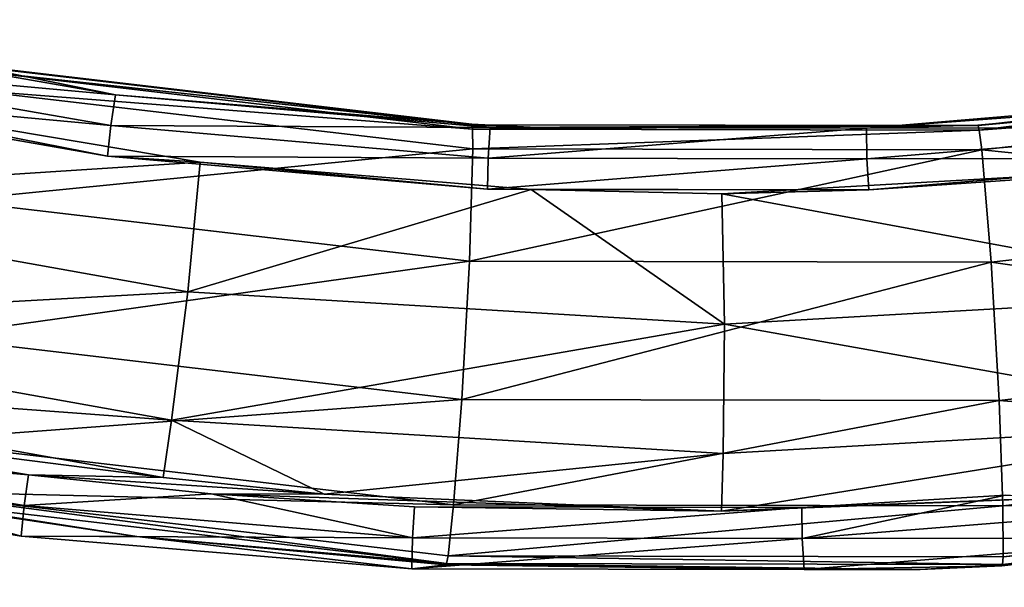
# Model space of a CAD drawing. Header units: millimetres. Extents: x 1 to 191, y -95 to 95.
# Tile 16 of 173: x 87 to 100, y -67 to -59. Entities that reach past the tile are written whole.
import ezdxf

# ---------------------------------------------------------------- set-up
doc = ezdxf.new("R2010")
doc.units = ezdxf.units.MM
doc.header["$LTSCALE"] = 25.4
doc.layers.get('0').update_dxf_attribs({"true_color": 0xff5454})

# ---------------------------------------------------------------- blocks, each defined once
blk = doc.blocks.new('DOWNLIGHT-ES111-9571-9575.STL')
at = {"color": 18, "true_color": 0x080808}
mesh = blk.add_polyface(dxfattribs=at)
corners = [(1.281, 95.294, 8.475), (25.24, 71.253, 8.475), (24.994, -70.747, 8.475), (191.281, 94.966, 8.475), (167.239, 71.008, 8.475), (190.953, -95.034, 8.475), (0.953, -94.705, 8.475), (166.994, -70.992, 8.475)]
mesh.append_faces([[corners[k] for k in face] for face in [(1, 3, 4), (6, 2, 5)]], dxfattribs={"vtx0": -1, "vtx1": -1, "color": 18})
mesh.append_faces([[corners[k] for k in face] for face in [(0, 1, 2), (1, 0, 3), (4, 3, 5), (2, 6, 0), (5, 2, 7), (5, 7, 4)]], dxfattribs={"vtx0": -1, "vtx2": -1, "color": 18})
mesh = blk.add_polyface(dxfattribs=at)
corners = [(0.953, -94.705, 11.715), (2.315, -93.348, 11.715), (1.281, 95.294, 11.715), (190.953, -95.034, 11.715), (189.595, -93.671, 11.715), (189.919, 93.609, 11.715), (2.639, 93.932, 11.715), (191.281, 94.966, 11.715)]
mesh.append_faces([[corners[k] for k in face] for face in [(0, 1, 2), (1, 3, 4), (4, 3, 5), (2, 6, 7), (6, 2, 1), (7, 5, 3)]], dxfattribs={"vtx0": -1, "vtx1": -1, "color": 18})
mesh.append_faces([[corners[k] for k in face] for face in [(1, 0, 3), (7, 6, 5)]], dxfattribs={"vtx0": -1, "vtx2": -1, "color": 18})
mesh = blk.add_polyface(dxfattribs=at)
corners = [(2.315, -93.348, 9.475), (19.325, -76.397, 9.475), (2.639, 93.932, 9.475), (189.595, -93.671, 9.475), (172.644, -76.662, 9.475), (172.909, 76.658, 9.475), (19.589, 76.923, 9.475), (189.919, 93.609, 9.475)]
mesh.append_faces([[corners[k] for k in face] for face in [(0, 1, 2), (1, 3, 4), (4, 3, 5), (2, 6, 7), (6, 2, 1), (7, 5, 3)]], dxfattribs={"vtx0": -1, "vtx1": -1, "color": 18})
mesh.append_faces([[corners[k] for k in face] for face in [(1, 0, 3), (7, 6, 5)]], dxfattribs={"vtx0": -1, "vtx2": -1, "color": 18})
mesh = blk.add_polyface(dxfattribs=at)
corners = [(19.325, -76.397, 23.975), (20.687, -75.039, 23.975), (19.589, 76.923, 23.975), (172.644, -76.662, 23.975), (171.287, -75.3, 23.975), (171.547, 75.3, 23.975), (20.947, 75.56, 23.975), (172.909, 76.658, 23.975)]
mesh.append_faces([[corners[k] for k in face] for face in [(0, 1, 2), (1, 3, 4), (4, 3, 5), (2, 6, 7), (6, 2, 1), (7, 5, 3)]], dxfattribs={"vtx0": -1, "vtx1": -1, "color": 18})
mesh.append_faces([[corners[k] for k in face] for face in [(1, 0, 3), (7, 6, 5)]], dxfattribs={"vtx0": -1, "vtx2": -1, "color": 18})
mesh = blk.add_polyface(dxfattribs=at)
corners = [(171.486, -75.5, 95.255), (20.747, 75.761, 95.255), (20.487, -75.239, 95.255), (171.747, 75.5, 95.255)]
mesh.append_faces([[corners[k] for k in face] for face in [(0, 1, 2), (1, 0, 3)]], dxfattribs={"vtx0": -1, "color": 18})
mesh = blk.add_polyface(dxfattribs=at)
corners = [(20.747, 75.761, 10.255), (21.646, 74.859, 10.255), (21.388, -74.341, 10.255), (171.747, 75.5, 10.255), (170.846, 74.601, 10.255), (171.486, -75.5, 10.255), (20.487, -75.239, 10.255), (170.588, -74.598, 10.255)]
mesh.append_faces([[corners[k] for k in face] for face in [(1, 3, 4), (6, 2, 5)]], dxfattribs={"vtx0": -1, "vtx1": -1, "color": 18})
mesh.append_faces([[corners[k] for k in face] for face in [(0, 1, 2), (1, 0, 3), (4, 3, 5), (2, 6, 0), (5, 2, 7), (5, 7, 4)]], dxfattribs={"vtx0": -1, "vtx2": -1, "color": 18})
mesh = blk.add_polyface(dxfattribs=at)
corners = [(20.687, -75.039, 9.475), (23.632, -72.104, 9.475), (20.947, 75.56, 9.475), (171.287, -75.3, 9.475), (168.352, -72.354, 9.475), (168.602, 72.365, 9.475), (23.882, 72.615, 9.475), (171.547, 75.3, 9.475)]
mesh.append_faces([[corners[k] for k in face] for face in [(0, 1, 2), (1, 3, 4), (4, 3, 5), (2, 6, 7), (6, 2, 1), (7, 5, 3)]], dxfattribs={"vtx0": -1, "vtx1": -1, "color": 18})
mesh.append_faces([[corners[k] for k in face] for face in [(1, 0, 3), (7, 6, 5)]], dxfattribs={"vtx0": -1, "vtx2": -1, "color": 18})
mesh = blk.add_polyface(dxfattribs=at)
corners = [(21.646, 74.859, 94.355), (170.588, -74.598, 94.355), (21.388, -74.341, 94.355), (170.846, 74.601, 94.355)]
mesh.append_faces([[corners[k] for k in face] for face in [(0, 1, 2), (1, 0, 3)]], dxfattribs={"vtx0": -1, "color": 18})
mesh = blk.add_polyface(dxfattribs=at)
corners = [(23.632, -72.104, 11.715), (24.994, -70.747, 11.715), (23.882, 72.615, 11.715), (168.352, -72.354, 11.715), (166.994, -70.992, 11.715), (167.239, 71.008, 11.715), (25.24, 71.253, 11.715), (168.602, 72.365, 11.715)]
mesh.append_faces([[corners[k] for k in face] for face in [(0, 1, 2), (1, 3, 4), (4, 3, 5), (2, 6, 7), (6, 2, 1), (7, 5, 3)]], dxfattribs={"vtx0": -1, "vtx1": -1, "color": 18})
mesh.append_faces([[corners[k] for k in face] for face in [(1, 0, 3), (7, 6, 5)]], dxfattribs={"vtx0": -1, "vtx2": -1, "color": 18})
blk = doc.blocks.new('DOWNLIGHT-II-9570.STL#2')
at = {"color": 18, "true_color": 0x080808}
mesh = blk.add_polyface(dxfattribs=at)
corners = [(199.981, 116.867, 9.777), (200.139, 109.374, 8.661), (199.297, 116.784, 9.442), (200.832, 109.378, 8.988)]
mesh.append_faces([[corners[k] for k in face] for face in [(0, 1, 2), (1, 0, 3)]], dxfattribs={"vtx0": -1, "color": 18})
mesh = blk.add_polyface(dxfattribs=at)
corners = [(200.832, 109.378, 8.988), (200.082, 116.87, 9.909), (200.934, 109.37, 9.119), (199.981, 116.867, 9.777)]
mesh.append_faces([[corners[k] for k in face] for face in [(0, 1, 2), (1, 0, 3)]], dxfattribs={"vtx0": -1, "color": 18})
mesh = blk.add_polyface(dxfattribs=at)
corners = [(200.934, 109.37, 9.119), (200.1, 116.864, 9.996), (200.952, 109.362, 9.205), (200.082, 116.87, 9.909)]
mesh.append_faces([[corners[k] for k in face] for face in [(0, 1, 2), (1, 0, 3)]], dxfattribs={"vtx0": -1, "color": 18})
mesh = blk.add_polyface(dxfattribs=at)
corners = [(200.1, 116.864, 9.996), (200.58, 111.986, 24.565), (200.952, 109.362, 9.205)]
mesh.append_faces([[corners[k] for k in face] for face in [(0, 1, 2)]], dxfattribs={"color": 18})
mesh = blk.add_polyface(dxfattribs=at)
corners = [(199.297, 116.784, 9.442), (198.708, 109.325, 8.367), (197.885, 116.574, 9.131), (200.139, 109.374, 8.661)]
mesh.append_faces([[corners[k] for k in face] for face in [(0, 1, 2), (1, 0, 3)]], dxfattribs={"vtx0": -1, "color": 18})
mesh = blk.add_polyface(dxfattribs=at)
corners = [(197.885, 116.574, 9.131), (196.833, 109.216, 8.414), (196.033, 116.252, 9.155), (198.708, 109.325, 8.367)]
mesh.append_faces([[corners[k] for k in face] for face in [(0, 1, 2), (1, 0, 3)]], dxfattribs={"vtx0": -1, "color": 18})
mesh = blk.add_polyface(dxfattribs=at)
corners = [(196.033, 116.252, 9.155), (195.307, 109.087, 8.826), (194.527, 115.951, 9.549), (196.833, 109.216, 8.414)]
mesh.append_faces([[corners[k] for k in face] for face in [(0, 1, 2), (1, 0, 3)]], dxfattribs={"vtx0": -1, "color": 18})
mesh = blk.add_polyface(dxfattribs=at)
corners = [(194.527, 115.951, 9.549), (195.04, 109.053, 9.011), (194.264, 115.887, 9.731), (195.307, 109.087, 8.826)]
mesh.append_faces([[corners[k] for k in face] for face in [(0, 1, 2), (1, 0, 3)]], dxfattribs={"vtx0": -1, "color": 18})
mesh = blk.add_polyface(dxfattribs=at)
corners = [(194.203, 115.865, 9.836), (195.04, 109.053, 9.011), (194.978, 109.038, 9.117), (194.264, 115.887, 9.731)]
mesh.append_faces([[corners[k] for k in face] for face in [(0, 1, 2), (1, 0, 3)]], dxfattribs={"vtx0": -1, "color": 18})
mesh = blk.add_polyface(dxfattribs=at)
corners = [(194.978, 109.038, 9.117), (194.587, 113.24, 9.613), (194.203, 115.865, 9.836)]
mesh.append_faces([[corners[k] for k in face] for face in [(0, 1, 2)]], dxfattribs={"color": 18})
mesh = blk.add_polyface(dxfattribs=at)
corners = [(194.587, 113.24, 9.613), (195.013, 107.522, 15.043), (194.586, 112.612, 15.58)]
mesh.append_faces([[corners[k] for k in face] for face in [(0, 1, 2)]], dxfattribs={"color": 18})
mesh = blk.add_polyface(dxfattribs=at)
corners = [(194.587, 113.24, 9.613), (194.978, 109.038, 9.117), (194.971, 109.032, 9.169)]
mesh.append_faces([[corners[k] for k in face] for face in [(0, 1, 2)]], dxfattribs={"color": 18})
mesh = blk.add_polyface(dxfattribs=at)
corners = [(194.587, 113.24, 9.613), (194.971, 109.032, 9.169), (195.013, 107.522, 15.043)]
mesh.append_faces([[corners[k] for k in face] for face in [(0, 1, 2)]], dxfattribs={"color": 18})
mesh = blk.add_polyface(dxfattribs=at)
corners = [(197.676, 105.595, 8.788), (199.004, 113.067, 9.716), (197.262, 112.882, 9.556), (199.43, 105.577, 8.927)]
mesh.append_faces([[corners[k] for k in face] for face in [(0, 1, 2), (1, 0, 3)]], dxfattribs={"vtx0": -1, "color": 18})
mesh = blk.add_polyface(dxfattribs=at)
corners = [(200.214, 105.553, 9.142), (199.004, 113.067, 9.716), (199.43, 105.577, 8.927)]
mesh.append_faces([[corners[k] for k in face] for face in [(0, 1, 2)]], dxfattribs={"color": 18})
mesh = blk.add_polyface(dxfattribs=at)
corners = [(200.214, 105.553, 9.142), (199.999, 110.945, 9.71), (199.004, 113.067, 9.716)]
mesh.append_faces([[corners[k] for k in face] for face in [(0, 1, 2)]], dxfattribs={"color": 18})
mesh = blk.add_polyface(dxfattribs=at)
corners = [(195.904, 105.56, 9.152), (197.262, 112.882, 9.556), (195.501, 112.642, 9.898), (197.676, 105.595, 8.788)]
mesh.append_faces([[corners[k] for k in face] for face in [(0, 1, 2), (1, 0, 3)]], dxfattribs={"vtx0": -1, "color": 18})
mesh = blk.add_polyface(dxfattribs=at)
corners = [(195.432, 107.529, 15.136), (195.419, 112.716, 15.591), (195.003, 112.654, 15.676), (195.852, 107.556, 15.047)]
mesh.append_faces([[corners[k] for k in face] for face in [(0, 1, 2), (1, 0, 3)]], dxfattribs={"vtx0": -1, "color": 18})
mesh = blk.add_polyface(dxfattribs=at)
corners = [(195.419, 112.716, 15.591), (195.852, 107.556, 15.047), (195.501, 112.642, 9.898)]
mesh.append_faces([[corners[k] for k in face] for face in [(0, 1, 2)]], dxfattribs={"color": 18})
mesh = blk.add_polyface(dxfattribs=at)
corners = [(195.013, 107.522, 15.043), (195.003, 112.654, 15.676), (194.586, 112.612, 15.58), (195.432, 107.529, 15.136)]
mesh.append_faces([[corners[k] for k in face] for face in [(0, 1, 2), (1, 0, 3)]], dxfattribs={"vtx0": -1, "color": 18})
mesh = blk.add_polyface(dxfattribs=at)
corners = [(195.501, 112.642, 9.898), (195.852, 107.556, 15.047), (195.904, 105.56, 9.152)]
mesh.append_faces([[corners[k] for k in face] for face in [(0, 1, 2)]], dxfattribs={"color": 18})
mesh = blk.add_polyface(dxfattribs=at)
corners = [(200.582, 106.651, 24.097), (200.163, 111.926, 24.653), (199.996, 109.408, 24.293)]
mesh.append_faces([[corners[k] for k in face] for face in [(0, 1, 2)]], dxfattribs={"color": 18})
mesh = blk.add_polyface(dxfattribs=at)
corners = [(200.582, 106.651, 24.097), (200.58, 111.986, 24.565), (200.163, 111.926, 24.653), (201.002, 106.677, 24.005)]
mesh.append_faces([[corners[k] for k in face] for face in [(0, 1, 2), (1, 0, 3)]], dxfattribs={"vtx0": -1, "color": 18})
mesh = blk.add_polyface(dxfattribs=at)
corners = [(200.58, 111.986, 24.565), (201.002, 106.677, 24.005), (200.952, 109.362, 9.205)]
mesh.append_faces([[corners[k] for k in face] for face in [(0, 1, 2)]], dxfattribs={"color": 18})
mesh = blk.add_polyface(dxfattribs=at)
corners = [(199.999, 110.945, 9.71), (200.162, 106.645, 24.002), (199.996, 109.408, 24.293)]
mesh.append_faces([[corners[k] for k in face] for face in [(0, 1, 2)]], dxfattribs={"color": 18})
mesh = blk.add_polyface(dxfattribs=at)
corners = [(199.999, 110.945, 9.71), (200.214, 105.553, 9.142), (200.162, 106.645, 24.002)]
mesh.append_faces([[corners[k] for k in face] for face in [(0, 1, 2)]], dxfattribs={"color": 18})
mesh = blk.add_polyface(dxfattribs=at)
corners = [(198.708, 109.325, 8.367), (200.126, 101.917, 7.875), (198.696, 102.031, 7.598), (200.139, 109.374, 8.661)]
mesh.append_faces([[corners[k] for k in face] for face in [(0, 1, 2), (1, 0, 3)]], dxfattribs={"vtx0": -1, "color": 18})
mesh = blk.add_polyface(dxfattribs=at)
corners = [(200.582, 106.651, 24.097), (199.996, 109.408, 24.293), (200.162, 106.645, 24.002)]
mesh.append_faces([[corners[k] for k in face] for face in [(0, 1, 2)]], dxfattribs={"color": 18})
mesh = blk.add_polyface(dxfattribs=at)
corners = [(200.139, 109.374, 8.661), (200.819, 101.842, 8.194), (200.126, 101.917, 7.875), (200.832, 109.378, 8.988)]
mesh.append_faces([[corners[k] for k in face] for face in [(0, 1, 2), (1, 0, 3)]], dxfattribs={"vtx0": -1, "color": 18})
mesh = blk.add_polyface(dxfattribs=at)
corners = [(200.819, 101.842, 8.194), (200.934, 109.37, 9.119), (200.921, 101.822, 8.323), (200.832, 109.378, 8.988)]
mesh.append_faces([[corners[k] for k in face] for face in [(0, 1, 2), (1, 0, 3)]], dxfattribs={"vtx0": -1, "color": 18})
mesh = blk.add_polyface(dxfattribs=at)
corners = [(200.934, 109.37, 9.119), (201.005, 108.25, 9.088), (200.921, 101.822, 8.323)]
mesh.append_faces([[corners[k] for k in face] for face in [(0, 1, 2)]], dxfattribs={"color": 18})
mesh = blk.add_polyface(dxfattribs=at)
corners = [(200.934, 109.37, 9.119), (200.952, 109.362, 9.205), (201.005, 108.25, 9.088)]
mesh.append_faces([[corners[k] for k in face] for face in [(0, 1, 2)]], dxfattribs={"color": 18})
mesh = blk.add_polyface(dxfattribs=at)
corners = [(200.952, 109.362, 9.205), (201.002, 106.677, 24.005), (201.005, 108.25, 9.088)]
mesh.append_faces([[corners[k] for k in face] for face in [(0, 1, 2)]], dxfattribs={"color": 18})
mesh = blk.add_polyface(dxfattribs=at)
corners = [(195.307, 109.087, 8.826), (196.821, 102.134, 7.667), (195.295, 102.179, 8.098), (196.833, 109.216, 8.414)]
mesh.append_faces([[corners[k] for k in face] for face in [(0, 1, 2), (1, 0, 3)]], dxfattribs={"vtx0": -1, "color": 18})
mesh = blk.add_polyface(dxfattribs=at)
corners = [(196.833, 109.216, 8.414), (198.696, 102.031, 7.598), (196.821, 102.134, 7.667), (198.708, 109.325, 8.367)]
mesh.append_faces([[corners[k] for k in face] for face in [(0, 1, 2), (1, 0, 3)]], dxfattribs={"vtx0": -1, "color": 18})
mesh = blk.add_polyface(dxfattribs=at)
corners = [(195.04, 109.053, 9.011), (195.295, 102.179, 8.098), (195.029, 102.175, 8.286), (195.307, 109.087, 8.826)]
mesh.append_faces([[corners[k] for k in face] for face in [(0, 1, 2), (1, 0, 3)]], dxfattribs={"vtx0": -1, "color": 18})
mesh = blk.add_polyface(dxfattribs=at)
corners = [(194.978, 109.038, 9.117), (195.029, 102.175, 8.286), (194.967, 102.168, 8.393), (195.04, 109.053, 9.011)]
mesh.append_faces([[corners[k] for k in face] for face in [(0, 1, 2), (1, 0, 3)]], dxfattribs={"vtx0": -1, "color": 18})
mesh = blk.add_polyface(dxfattribs=at)
corners = [(194.978, 109.038, 9.117), (194.967, 102.168, 8.393), (195.005, 103.044, 8.538)]
mesh.append_faces([[corners[k] for k in face] for face in [(0, 1, 2)]], dxfattribs={"color": 18})
mesh = blk.add_polyface(dxfattribs=at)
corners = [(194.978, 109.038, 9.117), (195.005, 103.044, 8.538), (194.971, 109.032, 9.169)]
mesh.append_faces([[corners[k] for k in face] for face in [(0, 1, 2)]], dxfattribs={"color": 18})
mesh = blk.add_polyface(dxfattribs=at)
corners = [(194.971, 109.032, 9.169), (195.004, 102.415, 14.505), (195.013, 107.522, 15.043)]
mesh.append_faces([[corners[k] for k in face] for face in [(0, 1, 2)]], dxfattribs={"color": 18})
mesh = blk.add_polyface(dxfattribs=at)
corners = [(194.971, 109.032, 9.169), (195.005, 103.044, 8.538), (195.004, 102.415, 14.505)]
mesh.append_faces([[corners[k] for k in face] for face in [(0, 1, 2)]], dxfattribs={"color": 18})
mesh = blk.add_polyface(dxfattribs=at)
corners = [(201.005, 108.25, 9.088), (200.939, 101.812, 8.409), (200.921, 101.822, 8.323)]
mesh.append_faces([[corners[k] for k in face] for face in [(0, 1, 2)]], dxfattribs={"color": 18})
mesh = blk.add_polyface(dxfattribs=at)
corners = [(201.005, 108.25, 9.088), (201.002, 106.677, 24.005), (200.939, 101.812, 8.409)]
mesh.append_faces([[corners[k] for k in face] for face in [(0, 1, 2)]], dxfattribs={"color": 18})
mesh = blk.add_polyface(dxfattribs=at)
corners = [(195.423, 102.387, 14.594), (195.013, 107.522, 15.043), (195.004, 102.415, 14.505), (195.432, 107.529, 15.136)]
mesh.append_faces([[corners[k] for k in face] for face in [(0, 1, 2), (1, 0, 3)]], dxfattribs={"vtx0": -1, "color": 18})
mesh = blk.add_polyface(dxfattribs=at)
corners = [(195.843, 102.378, 14.501), (195.432, 107.529, 15.136), (195.423, 102.387, 14.594), (195.852, 107.556, 15.047)]
mesh.append_faces([[corners[k] for k in face] for face in [(0, 1, 2), (1, 0, 3)]], dxfattribs={"vtx0": -1, "color": 18})
mesh = blk.add_polyface(dxfattribs=at)
corners = [(195.852, 107.556, 15.047), (195.843, 102.378, 14.501), (195.844, 102.971, 8.879)]
mesh.append_faces([[corners[k] for k in face] for face in [(0, 1, 2)]], dxfattribs={"color": 18})
mesh = blk.add_polyface(dxfattribs=at)
corners = [(195.852, 107.556, 15.047), (195.844, 102.971, 8.879), (195.904, 105.56, 9.152)]
mesh.append_faces([[corners[k] for k in face] for face in [(0, 1, 2)]], dxfattribs={"color": 18})
mesh = blk.add_polyface(dxfattribs=at)
corners = [(200.993, 101.352, 23.444), (200.582, 106.651, 24.097), (200.573, 101.36, 23.54), (201.002, 106.677, 24.005)]
mesh.append_faces([[corners[k] for k in face] for face in [(0, 1, 2), (1, 0, 3)]], dxfattribs={"vtx0": -1, "color": 18})
mesh = blk.add_polyface(dxfattribs=at)
corners = [(201.002, 106.677, 24.005), (200.993, 101.352, 23.444), (200.939, 101.812, 8.409)]
mesh.append_faces([[corners[k] for k in face] for face in [(0, 1, 2)]], dxfattribs={"color": 18})
mesh = blk.add_polyface(dxfattribs=at)
corners = [(200.573, 101.36, 23.54), (200.162, 106.645, 24.002), (200.153, 101.387, 23.447), (200.582, 106.651, 24.097)]
mesh.append_faces([[corners[k] for k in face] for face in [(0, 1, 2), (1, 0, 3)]], dxfattribs={"vtx0": -1, "color": 18})
mesh = blk.add_polyface(dxfattribs=at)
corners = [(200.162, 106.645, 24.002), (200.214, 105.553, 9.142), (200.153, 101.387, 23.447)]
mesh.append_faces([[corners[k] for k in face] for face in [(0, 1, 2)]], dxfattribs={"color": 18})
mesh = blk.add_polyface(dxfattribs=at)
corners = [(197.676, 105.595, 8.788), (195.844, 102.971, 8.879), (197.236, 98.309, 8.02)]
mesh.append_faces([[corners[k] for k in face] for face in [(0, 1, 2)]], dxfattribs={"color": 18})
mesh = blk.add_polyface(dxfattribs=at)
corners = [(197.676, 105.595, 8.788), (195.904, 105.56, 9.152), (195.844, 102.971, 8.879)]
mesh.append_faces([[corners[k] for k in face] for face in [(0, 1, 2)]], dxfattribs={"color": 18})
mesh = blk.add_polyface(dxfattribs=at)
corners = [(198.978, 98.089, 8.138), (197.676, 105.595, 8.788), (197.236, 98.309, 8.02), (199.43, 105.577, 8.927)]
mesh.append_faces([[corners[k] for k in face] for face in [(0, 1, 2), (1, 0, 3)]], dxfattribs={"vtx0": -1, "color": 18})
mesh = blk.add_polyface(dxfattribs=at)
corners = [(199.98, 100.162, 8.574), (199.43, 105.577, 8.927), (198.978, 98.089, 8.138)]
mesh.append_faces([[corners[k] for k in face] for face in [(0, 1, 2)]], dxfattribs={"color": 18})
mesh = blk.add_polyface(dxfattribs=at)
corners = [(200.214, 105.553, 9.142), (199.43, 105.577, 8.927), (199.98, 100.162, 8.574)]
mesh.append_faces([[corners[k] for k in face] for face in [(0, 1, 2)]], dxfattribs={"color": 18})
mesh = blk.add_polyface(dxfattribs=at)
corners = [(200.214, 105.553, 9.142), (199.98, 100.162, 8.574), (199.978, 98.625, 23.156)]
mesh.append_faces([[corners[k] for k in face] for face in [(0, 1, 2)]], dxfattribs={"color": 18})
mesh = blk.add_polyface(dxfattribs=at)
corners = [(200.214, 105.553, 9.142), (199.978, 98.625, 23.156), (200.153, 101.387, 23.447)]
mesh.append_faces([[corners[k] for k in face] for face in [(0, 1, 2)]], dxfattribs={"color": 18})
mesh = blk.add_polyface(dxfattribs=at)
corners = [(195.005, 103.044, 8.538), (194.967, 102.168, 8.393), (194.959, 102.163, 8.445)]
mesh.append_faces([[corners[k] for k in face] for face in [(0, 1, 2)]], dxfattribs={"color": 18})
mesh = blk.add_polyface(dxfattribs=at)
corners = [(195.005, 103.044, 8.538), (194.959, 102.163, 8.445), (195.004, 102.415, 14.505)]
mesh.append_faces([[corners[k] for k in face] for face in [(0, 1, 2)]], dxfattribs={"color": 18})
mesh = blk.add_polyface(dxfattribs=at)
corners = [(195.844, 102.971, 8.879), (195.843, 102.378, 14.501), (195.477, 98.478, 8.405)]
mesh.append_faces([[corners[k] for k in face] for face in [(0, 1, 2)]], dxfattribs={"color": 18})
mesh = blk.add_polyface(dxfattribs=at)
corners = [(197.236, 98.309, 8.02), (195.844, 102.971, 8.879), (195.477, 98.478, 8.405)]
mesh.append_faces([[corners[k] for k in face] for face in [(0, 1, 2)]], dxfattribs={"color": 18})
mesh = blk.add_polyface(dxfattribs=at)
corners = [(194.976, 97.264, 14.054), (195.004, 102.415, 14.505), (194.56, 97.327, 13.969), (195.423, 102.387, 14.594)]
mesh.append_faces([[corners[k] for k in face] for face in [(0, 1, 2), (1, 0, 3)]], dxfattribs={"vtx0": -1, "color": 18})
mesh = blk.add_polyface(dxfattribs=at)
corners = [(195.004, 102.415, 14.505), (194.959, 102.163, 8.445), (194.56, 97.327, 13.969)]
mesh.append_faces([[corners[k] for k in face] for face in [(0, 1, 2)]], dxfattribs={"color": 18})
mesh = blk.add_polyface(dxfattribs=at)
corners = [(195.393, 97.22, 13.957), (195.423, 102.387, 14.594), (194.976, 97.264, 14.054), (195.843, 102.378, 14.501)]
mesh.append_faces([[corners[k] for k in face] for face in [(0, 1, 2), (1, 0, 3)]], dxfattribs={"vtx0": -1, "color": 18})
mesh = blk.add_polyface(dxfattribs=at)
corners = [(195.843, 102.378, 14.501), (195.393, 97.22, 13.957), (195.477, 98.478, 8.405)]
mesh.append_faces([[corners[k] for k in face] for face in [(0, 1, 2)]], dxfattribs={"color": 18})
mesh = blk.add_polyface(dxfattribs=at)
corners = [(194.959, 102.163, 8.445), (194.167, 95.343, 7.673), (194.16, 95.339, 7.726), (194.967, 102.168, 8.393)]
mesh.append_faces([[corners[k] for k in face] for face in [(0, 1, 2), (1, 0, 3)]], dxfattribs={"vtx0": -1, "color": 18})
mesh = blk.add_polyface(dxfattribs=at)
corners = [(194.959, 102.163, 8.445), (194.16, 95.339, 7.726), (194.56, 97.327, 13.969)]
mesh.append_faces([[corners[k] for k in face] for face in [(0, 1, 2)]], dxfattribs={"color": 18})
mesh = blk.add_polyface(dxfattribs=at)
corners = [(194.967, 102.168, 8.393), (194.228, 95.344, 7.566), (194.167, 95.343, 7.673), (195.029, 102.175, 8.286)]
mesh.append_faces([[corners[k] for k in face] for face in [(0, 1, 2), (1, 0, 3)]], dxfattribs={"vtx0": -1, "color": 18})
mesh = blk.add_polyface(dxfattribs=at)
corners = [(195.029, 102.175, 8.286), (194.491, 95.318, 7.374), (194.228, 95.344, 7.566), (195.295, 102.179, 8.098)]
mesh.append_faces([[corners[k] for k in face] for face in [(0, 1, 2), (1, 0, 3)]], dxfattribs={"vtx0": -1, "color": 18})
mesh = blk.add_polyface(dxfattribs=at)
corners = [(195.295, 102.179, 8.098), (195.997, 95.101, 6.926), (194.491, 95.318, 7.374), (196.821, 102.134, 7.667)]
mesh.append_faces([[corners[k] for k in face] for face in [(0, 1, 2), (1, 0, 3)]], dxfattribs={"vtx0": -1, "color": 18})
mesh = blk.add_polyface(dxfattribs=at)
corners = [(196.821, 102.134, 7.667), (197.847, 94.785, 6.834), (195.997, 95.101, 6.926), (198.696, 102.031, 7.598)]
mesh.append_faces([[corners[k] for k in face] for face in [(0, 1, 2), (1, 0, 3)]], dxfattribs={"vtx0": -1, "color": 18})
mesh = blk.add_polyface(dxfattribs=at)
corners = [(198.696, 102.031, 7.598), (199.259, 94.509, 7.094), (197.847, 94.785, 6.834), (200.126, 101.917, 7.875)]
mesh.append_faces([[corners[k] for k in face] for face in [(0, 1, 2), (1, 0, 3)]], dxfattribs={"vtx0": -1, "color": 18})
mesh = blk.add_polyface(dxfattribs=at)
corners = [(200.126, 101.917, 7.875), (199.942, 94.357, 7.405), (199.259, 94.509, 7.094), (200.819, 101.842, 8.194)]
mesh.append_faces([[corners[k] for k in face] for face in [(0, 1, 2), (1, 0, 3)]], dxfattribs={"vtx0": -1, "color": 18})
mesh = blk.add_polyface(dxfattribs=at)
corners = [(199.942, 94.357, 7.405), (200.921, 101.822, 8.323), (200.043, 94.325, 7.533), (200.819, 101.842, 8.194)]
mesh.append_faces([[corners[k] for k in face] for face in [(0, 1, 2), (1, 0, 3)]], dxfattribs={"vtx0": -1, "color": 18})
mesh = blk.add_polyface(dxfattribs=at)
corners = [(200.921, 101.822, 8.323), (200.555, 97.618, 7.967), (200.043, 94.325, 7.533)]
mesh.append_faces([[corners[k] for k in face] for face in [(0, 1, 2)]], dxfattribs={"color": 18})
mesh = blk.add_polyface(dxfattribs=at)
corners = [(200.921, 101.822, 8.323), (200.939, 101.812, 8.409), (200.555, 97.618, 7.967)]
mesh.append_faces([[corners[k] for k in face] for face in [(0, 1, 2)]], dxfattribs={"color": 18})
mesh = blk.add_polyface(dxfattribs=at)
corners = [(200.939, 101.812, 8.409), (200.993, 101.352, 23.444), (200.555, 97.618, 7.967)]
mesh.append_faces([[corners[k] for k in face] for face in [(0, 1, 2)]], dxfattribs={"color": 18})
mesh = blk.add_polyface(dxfattribs=at)
corners = [(200.573, 101.36, 23.54), (200.153, 101.387, 23.447), (199.978, 98.625, 23.156)]
mesh.append_faces([[corners[k] for k in face] for face in [(0, 1, 2)]], dxfattribs={"color": 18})
mesh = blk.add_polyface(dxfattribs=at)
corners = [(200.573, 101.36, 23.54), (199.978, 98.625, 23.156), (200.136, 96.086, 22.984)]
mesh.append_faces([[corners[k] for k in face] for face in [(0, 1, 2)]], dxfattribs={"color": 18})
mesh = blk.add_polyface(dxfattribs=at)
corners = [(200.553, 96.045, 22.884), (200.573, 101.36, 23.54), (200.136, 96.086, 22.984), (200.993, 101.352, 23.444)]
mesh.append_faces([[corners[k] for k in face] for face in [(0, 1, 2), (1, 0, 3)]], dxfattribs={"vtx0": -1, "color": 18})
mesh = blk.add_polyface(dxfattribs=at)
corners = [(200.993, 101.352, 23.444), (200.553, 96.045, 22.884), (200.555, 97.618, 7.967)]
mesh.append_faces([[corners[k] for k in face] for face in [(0, 1, 2)]], dxfattribs={"color": 18})
mesh = blk.add_polyface(dxfattribs=at)
corners = [(199.98, 100.162, 8.574), (198.978, 98.089, 8.138), (199.757, 97.974, 8.343)]
mesh.append_faces([[corners[k] for k in face] for face in [(0, 1, 2)]], dxfattribs={"color": 18})
mesh = blk.add_polyface(dxfattribs=at)
corners = [(199.98, 100.162, 8.574), (199.757, 97.974, 8.343), (199.719, 96.147, 22.895)]
mesh.append_faces([[corners[k] for k in face] for face in [(0, 1, 2)]], dxfattribs={"color": 18})
mesh = blk.add_polyface(dxfattribs=at)
corners = [(199.98, 100.162, 8.574), (199.719, 96.147, 22.895), (199.978, 98.625, 23.156)]
mesh.append_faces([[corners[k] for k in face] for face in [(0, 1, 2)]], dxfattribs={"color": 18})
mesh = blk.add_polyface(dxfattribs=at)
corners = [(200.136, 96.086, 22.984), (199.978, 98.625, 23.156), (199.719, 96.147, 22.895)]
mesh.append_faces([[corners[k] for k in face] for face in [(0, 1, 2)]], dxfattribs={"color": 18})
mesh = blk.add_polyface(dxfattribs=at)
corners = [(195.477, 98.478, 8.405), (195.393, 97.22, 13.957), (194.505, 92.71, 7.797)]
mesh.append_faces([[corners[k] for k in face] for face in [(0, 1, 2)]], dxfattribs={"color": 18})
mesh = blk.add_polyface(dxfattribs=at)
corners = [(195.95, 91.123, 7.263), (195.477, 98.478, 8.405), (194.505, 92.71, 7.797)]
mesh.append_faces([[corners[k] for k in face] for face in [(0, 1, 2)]], dxfattribs={"color": 18})
mesh = blk.add_polyface(dxfattribs=at)
corners = [(197.236, 98.309, 8.02), (195.477, 98.478, 8.405), (195.95, 91.123, 7.263)]
mesh.append_faces([[corners[k] for k in face] for face in [(0, 1, 2)]], dxfattribs={"color": 18})
mesh = blk.add_polyface(dxfattribs=at)
corners = [(197.656, 90.704, 7.359), (197.236, 98.309, 8.02), (195.95, 91.123, 7.263), (198.978, 98.089, 8.138)]
mesh.append_faces([[corners[k] for k in face] for face in [(0, 1, 2), (1, 0, 3)]], dxfattribs={"vtx0": -1, "color": 18})
mesh = blk.add_polyface(dxfattribs=at)
corners = [(198.418, 90.5, 7.555), (198.978, 98.089, 8.138), (197.656, 90.704, 7.359), (199.757, 97.974, 8.343)]
mesh.append_faces([[corners[k] for k in face] for face in [(0, 1, 2), (1, 0, 3)]], dxfattribs={"vtx0": -1, "color": 18})
mesh = blk.add_polyface(dxfattribs=at)
corners = [(199.757, 97.974, 8.343), (198.418, 90.5, 7.555), (198.862, 90.959, 22.348)]
mesh.append_faces([[corners[k] for k in face] for face in [(0, 1, 2)]], dxfattribs={"color": 18})
mesh = blk.add_polyface(dxfattribs=at)
corners = [(199.757, 97.974, 8.343), (198.862, 90.959, 22.348), (199.719, 96.147, 22.895)]
mesh.append_faces([[corners[k] for k in face] for face in [(0, 1, 2)]], dxfattribs={"color": 18})
mesh = blk.add_polyface(dxfattribs=at)
corners = [(200.555, 97.618, 7.967), (200.061, 94.313, 7.619), (200.043, 94.325, 7.533)]
mesh.append_faces([[corners[k] for k in face] for face in [(0, 1, 2)]], dxfattribs={"color": 18})
mesh = blk.add_polyface(dxfattribs=at)
corners = [(200.555, 97.618, 7.967), (200.553, 96.045, 22.884), (200.061, 94.313, 7.619)]
mesh.append_faces([[corners[k] for k in face] for face in [(0, 1, 2)]], dxfattribs={"color": 18})
mesh = blk.add_polyface(dxfattribs=at)
corners = [(194.093, 92.197, 13.52), (194.56, 97.327, 13.969), (193.683, 92.295, 13.438), (194.976, 97.264, 14.054)]
mesh.append_faces([[corners[k] for k in face] for face in [(0, 1, 2), (1, 0, 3)]], dxfattribs={"vtx0": -1, "color": 18})
mesh = blk.add_polyface(dxfattribs=at)
corners = [(194.56, 97.327, 13.969), (194.16, 95.339, 7.726), (193.683, 92.295, 13.438)]
mesh.append_faces([[corners[k] for k in face] for face in [(0, 1, 2)]], dxfattribs={"color": 18})
mesh = blk.add_polyface(dxfattribs=at)
corners = [(194.504, 92.118, 13.419), (194.976, 97.264, 14.054), (194.093, 92.197, 13.52), (195.393, 97.22, 13.957)]
mesh.append_faces([[corners[k] for k in face] for face in [(0, 1, 2), (1, 0, 3)]], dxfattribs={"vtx0": -1, "color": 18})
mesh = blk.add_polyface(dxfattribs=at)
corners = [(195.393, 97.22, 13.957), (194.504, 92.118, 13.419), (194.505, 92.71, 7.797)]
mesh.append_faces([[corners[k] for k in face] for face in [(0, 1, 2)]], dxfattribs={"color": 18})
mesh = blk.add_polyface(dxfattribs=at)
corners = [(199.273, 90.865, 22.433), (199.719, 96.147, 22.895), (198.862, 90.959, 22.348), (200.136, 96.086, 22.984)]
mesh.append_faces([[corners[k] for k in face] for face in [(0, 1, 2), (1, 0, 3)]], dxfattribs={"vtx0": -1, "color": 18})
mesh = blk.add_polyface(dxfattribs=at)
corners = [(199.685, 90.791, 22.33), (200.136, 96.086, 22.984), (199.273, 90.865, 22.433), (200.553, 96.045, 22.884)]
mesh.append_faces([[corners[k] for k in face] for face in [(0, 1, 2), (1, 0, 3)]], dxfattribs={"vtx0": -1, "color": 18})
mesh = blk.add_polyface(dxfattribs=at)
corners = [(200.553, 96.045, 22.884), (199.685, 90.791, 22.33), (200.061, 94.313, 7.619)]
mesh.append_faces([[corners[k] for k in face] for face in [(0, 1, 2)]], dxfattribs={"color": 18})
blk = doc.blocks.new('Grupuj#3')
at = {"color": 0}
blk.add_blockref('DOWNLIGHT-II-9570.STL#2', (-36.403, -2.054, -1.251), dxfattribs=at)
blk = doc.blocks.new('Grupuj#1')
at = {"color": 0}
blk.add_blockref('DOWNLIGHT-ES111-9571-9575.STL', (-0.953, 95.034, -1.251), dxfattribs=at)
at = {"color": 0, "rotation": 270}
blk.add_blockref('Grupuj#3', (-7.989, 192.813), dxfattribs=at)

msp = doc.modelspace()

# ---------------------------------------------------------------- block references
at = {"color": 0}
msp.add_blockref('Grupuj#1', (0.953, -95.034, 1.251), dxfattribs=at)

doc.saveas('drawing.dxf')
